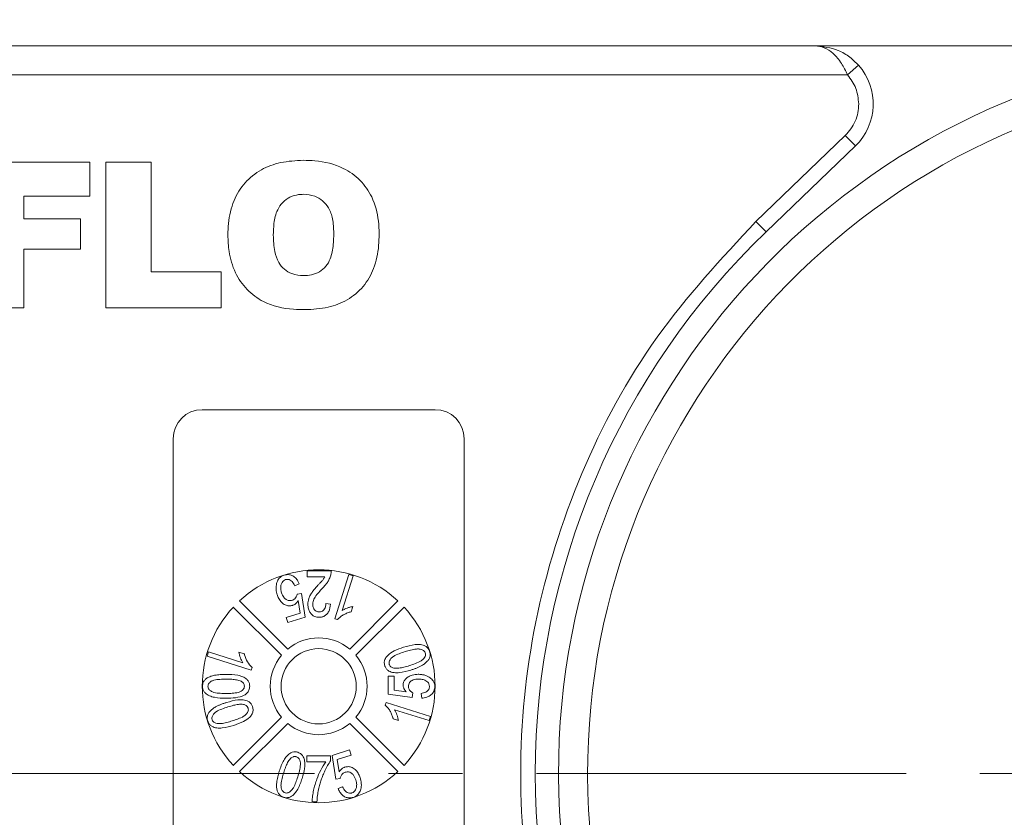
# Model space of a CAD drawing. Header units: millimetres. Extents: x 8853 to 11418, y 45 to 1005.
# Tile 190 of 256: x 10790 to 10824, y 592 to 619. Entities that reach past the tile are written whole.
import ezdxf

# ---------------------------------------------------------------- set-up
doc = ezdxf.new("R2010")
doc.units = ezdxf.units.MM
doc.linetypes.add('CENTERX2', pattern=[20.32, 12.7, -2.54, 2.54, -2.54])
doc.styles.get("Standard").update_dxf_attribs({"font": '仿宋_GB2312_0.TTF', "width": 0.8})
doc.dimstyles.new('ISO-35.1', dxfattribs={"dimtxt": 9, "dimasz": 7.5, "dimexe": 5, "dimexo": 0.625, "dimgap": 2.5, "dimtad": 1, "dimdsep": 46, "dimtxsty": 'Standard', "dimcen": 2.5, "dimadec": 0, "dimazin": 0, "dimtfac": 1, "dimtmove": 0, "dimatfit": 3, "dimfxl": 0, "dimarcsym": 0})

# ---------------------------------------------------------------- blocks, each defined once
blk = doc.blocks.new('*D78')
at = {"color": 0, "lineweight": -2, "transparency": 16777216}
for p, q in [((10777.562, 605.75), (10777.562, 649.767)), ((10833.515, 605.75), (10833.515, 649.767)), ((10785.062, 644.767), (10826.015, 644.767))]:
    blk.add_line(p, q, dxfattribs=at)
at = {"color": 0, "lineweight": 9, "transparency": 16777216}
for points in [[(10785.062, 646.017), (10785.062, 643.517), (10777.562, 644.767)], [(10826.015, 646.017), (10826.015, 643.517), (10833.515, 644.767)]]:
    blk.add_solid(points, dxfattribs=at)
at = {"layer": 'Defpoints', "color": 0, "lineweight": 9, "transparency": 16777216}
for p in [(10833.515, 644.767), (10777.562, 605.125), (10833.515, 605.125)]:
    blk.add_point(p, dxfattribs=at)
at = {"color": 0, "lineweight": 9, "transparency": 16777216, "insert": (10805.539, 651.767), "char_height": 9, "attachment_point": 5}
blk.add_mtext('56', dxfattribs=at)

msp = doc.modelspace()

# ---------------------------------------------------------------- linework, layer by layer
at = {"color": 7, "linetype": 'Continuous', "lineweight": 15}
for p, q in [((10817.376, 618.228), (10777.562, 618.228)), ((10832, 618.228), (10817.376, 618.228)), ((10818.495, 617.228), (10818.867, 617.561)), ((10777.562, 617.228), (10818.495, 617.228)), ((10815.344, 612.196), (10818.415, 615.146)), ((10818.415, 615.146), (10818.762, 614.785)), ((10815.691, 611.836), (10818.762, 614.785)), ((10788.627, 614.228), (10792.458, 614.228)), ((10792.458, 614.228), (10792.458, 613.059)), ((10793.012, 609.228), (10793.012, 614.228)), ((10793.012, 614.228), (10794.57, 614.228)), ((10794.57, 614.228), (10794.57, 610.461)), ((10792.458, 613.059), (10790.185, 613.059)), ((10790.185, 613.059), (10790.185, 612.28)), ((10790.185, 612.28), (10792.133, 612.28)), ((10792.133, 612.28), (10792.133, 611.241)), ((10815.344, 612.196), (10815.691, 611.836)), ((10792.133, 611.241), (10790.185, 611.241)), ((10790.185, 611.241), (10790.185, 609.228)), ((10794.57, 610.461), (10796.973, 610.461)), ((10796.973, 610.461), (10796.973, 609.228)), ((10790.185, 609.228), (10788.627, 609.228)), ((10796.973, 609.228), (10793.012, 609.228)), ((10796.321, 605.728), (10804.321, 605.728)), ((10795.321, 581.728), (10795.321, 604.728)), ((10805.321, 604.728), (10805.321, 581.728)), ((10799.93, 599.992), (10799.93, 600.197)), ((10799.93, 600.197), (10800.751, 600.197)), ((10800.536, 599.992), (10799.93, 599.992)), ((10800.875, 598.546), (10801.353, 600.065)), ((10801.501, 600.018), (10801.128, 598.835)), ((10801.353, 600.065), (10801.501, 600.018)), ((10799.654, 599.744), (10799.504, 599.678)), ((10797.601, 599.16), (10799.256, 597.505)), ((10799.583, 599.396), (10799.728, 599.416)), ((10799.683, 598.743), (10799.619, 599.17)), ((10799.728, 599.416), (10799.857, 598.603)), ((10801.386, 597.505), (10803.041, 599.16)), ((10799.044, 597.293), (10797.388, 598.948)), ((10800.566, 599.069), (10800.73, 599.049)), ((10801.438, 598.786), (10801.494, 598.966)), ((10803.253, 598.948), (10801.598, 597.293)), ((10799.202, 598.592), (10799.683, 598.743)), ((10799.258, 598.415), (10799.202, 598.592)), ((10799.857, 598.603), (10799.258, 598.415)), ((10800.875, 598.546), (10800.97, 598.516)), ((10796.484, 597.26), (10796.53, 597.408)), ((10798.002, 596.781), (10796.484, 597.26)), ((10796.53, 597.408), (10797.714, 597.035)), ((10797.763, 597.344), (10797.583, 597.401)), ((10798.002, 596.781), (10798.032, 596.876)), ((10802.711, 595.962), (10802.711, 596.577)), ((10802.711, 596.577), (10802.916, 596.577)), ((10802.916, 596.577), (10802.916, 596.098)), ((10803.532, 595.839), (10802.711, 595.962)), ((10802.916, 596.098), (10803.331, 596.038)), ((10803.552, 596.003), (10803.532, 595.839)), ((10803.86, 595.818), (10803.839, 595.982)), ((10802.639, 595.674), (10802.61, 595.579)), ((10802.639, 595.674), (10804.158, 595.195)), ((10797.388, 593.507), (10799.044, 595.162)), ((10801.598, 595.162), (10803.253, 593.507)), ((10802.879, 595.111), (10803.059, 595.054)), ((10804.112, 595.047), (10802.928, 595.42)), ((10804.158, 595.195), (10804.112, 595.047)), ((10799.256, 594.95), (10797.601, 593.295)), ((10803.041, 593.295), (10801.386, 594.95)), ((10799.912, 593.632), (10799.912, 593.837)), ((10799.912, 593.837), (10800.732, 593.837)), ((10800.732, 593.837), (10800.732, 593.671)), ((10800.785, 593.852), (10801.384, 594.041)), ((10800.913, 593.039), (10800.785, 593.852)), ((10801.44, 593.863), (10800.959, 593.712)), ((10801.384, 594.041), (10801.44, 593.863)), ((10800.568, 593.632), (10799.912, 593.632)), ((10800.959, 593.712), (10801.022, 593.285)), ((10801.059, 593.06), (10800.913, 593.039)), ((10800.987, 592.712), (10801.137, 592.777)), ((10800.26, 592.258), (10800.096, 592.258))]:
    msp.add_line(p, q, dxfattribs=at)
at = {"color": 1, "linetype": 'CENTERX2', "lineweight": 13}
msp.add_line((10665.562, 593.228), (10893.715, 593.228), dxfattribs=at)
at = {"color": 7, "linetype": 'Continuous', "lineweight": 15}
msp.add_circle((10800.321, 596.228), 1.292, dxfattribs=at)
for centre, radius, start, end in [((10833.562, 593.228), 25, 8.9339, 270), ((10817.376, 616.228), 2, 313.8426, 41.8103), ((10833.562, 593.228), 24, 8.9339, 270), ((10833.562, 593.228), 25.8, 133.8426, 226.1574), ((10796.321, 604.728), 1, 90, 180), ((10804.321, 604.728), 1, 0, 90), ((10800.321, 596.228), 4, 47.1491, 132.8509), ((10800.321, 596.228), 4, 137.1491, 222.8509), ((10800.321, 596.228), 4, 317.1491, 42.8509), ((10800.321, 596.228), 1.663, 50.1744, 129.8256), ((10800.321, 596.228), 1.663, 140.1744, 219.8256), ((10800.321, 596.228), 1.663, 320.1744, 39.8256), ((10800.321, 596.228), 1.663, 230.1744, 309.8256), ((10800.321, 596.228), 4, 227.1491, 312.8509)]:
    msp.add_arc(centre, radius, start, end, dxfattribs=at)
for points, knots in [([(10818.495, 617.228), (10818.427, 617.363), (10818.283, 617.651), (10818.004, 617.977), (10817.694, 618.189), (10817.483, 618.215), (10817.376, 618.228)], [0, 0, 0, 0, 0.234359, 0.498216, 0.748481, 1, 1, 1, 1]), ([(10817.376, 618.228), (10817.646, 618.197), (10818.064, 618.149), (10818.563, 617.862), (10818.772, 617.655), (10818.867, 617.561)], [0, 0, 0, 0, 0.498405, 0.772925, 1, 1, 1, 1]), ([(10818.415, 615.146), (10818.484, 615.22), (10818.622, 615.367), (10818.764, 615.636), (10818.86, 615.925), (10818.871, 616.127), (10818.876, 616.228)], [0, 0, 0, 0, 0.249887, 0.499995, 0.749887, 1, 1, 1, 1]), ([(10797.202, 611.725), (10797.206, 611.858), (10797.217, 612.26), (10797.364, 612.896), (10797.76, 613.545), (10798.33, 613.997), (10799.032, 614.254), (10799.53, 614.279), (10799.792, 614.293)], [0, 0, 0, 0, 0.096905, 0.2925, 0.46579, 0.639193, 0.810645, 1, 1, 1, 1]), ([(10799.792, 614.293), (10799.925, 614.289), (10800.394, 614.278), (10801.096, 614.109), (10801.768, 613.638), (10802.206, 613.006), (10802.38, 612.346), (10802.393, 611.913), (10802.397, 611.765)], [0, 0, 0, 0, 0.0972635, 0.3419838, 0.5130447, 0.6843019, 0.8923804, 1, 1, 1, 1]), ([(10798.761, 611.725), (10798.765, 611.858), (10798.773, 612.154), (10798.864, 612.55), (10799.073, 612.86), (10799.328, 613.042), (10799.58, 613.116), (10799.735, 613.122), (10799.788, 613.124)], [0, 0, 0, 0, 0.203596, 0.451902, 0.607587, 0.763348, 0.919516, 1, 1, 1, 1]), ([(10799.788, 613.124), (10799.924, 613.113), (10800.165, 613.094), (10800.469, 612.914), (10800.692, 612.647), (10800.821, 612.256), (10800.832, 611.957), (10800.839, 611.792)], [0, 0, 0, 0, 0.209846, 0.372333, 0.535081, 0.742489, 1, 1, 1, 1]), ([(10815.344, 574.259), (10814.154, 575.542), (10811.749, 578.135), (10809.208, 582.856), (10807.612, 587.947), (10807.088, 593.228), (10807.612, 598.508), (10809.208, 603.599), (10811.749, 608.32), (10814.154, 610.913), (10815.344, 612.196)], [0, 0, 0, 0, 0.123724, 0.25, 0.376276, 0.5, 0.623724, 0.75, 0.876276, 1, 1, 1, 1]), ([(10799.853, 609.163), (10799.72, 609.166), (10799.233, 609.176), (10798.505, 609.331), (10797.835, 609.833), (10797.418, 610.434), (10797.226, 611.094), (10797.209, 611.536), (10797.202, 611.725)], [0, 0, 0, 0, 0.095574, 0.349117, 0.516447, 0.683176, 0.865288, 1, 1, 1, 1]), ([(10799.802, 610.332), (10799.666, 610.343), (10799.428, 610.362), (10799.131, 610.54), (10798.915, 610.802), (10798.78, 611.212), (10798.768, 611.534), (10798.761, 611.725)], [0, 0, 0, 0, 0.204761, 0.357913, 0.511037, 0.711107, 1, 1, 1, 1]), ([(10800.839, 611.792), (10800.836, 611.658), (10800.828, 611.361), (10800.757, 610.967), (10800.586, 610.642), (10800.357, 610.45), (10800.084, 610.347), (10799.895, 610.337), (10799.802, 610.332)], [0, 0, 0, 0, 0.195594, 0.436127, 0.579848, 0.724086, 0.864207, 1, 1, 1, 1]), ([(10802.397, 611.765), (10802.394, 611.632), (10802.385, 611.23), (10802.26, 610.592), (10801.879, 609.934), (10801.322, 609.47), (10800.62, 609.199), (10800.119, 609.175), (10799.853, 609.163)], [0, 0, 0, 0, 0.096763, 0.291773, 0.464613, 0.63772, 0.807851, 1, 1, 1, 1]), ([(10800.751, 600.197), (10800.751, 600.191), (10800.751, 600.18), (10800.751, 600.162), (10800.75, 600.144), (10800.748, 600.121), (10800.743, 600.091), (10800.738, 600.068), (10800.735, 600.057)], [0, 0, 0, 0, 0.125133, 0.250295, 0.375449, 0.500779, 0.749809, 1, 1, 1, 1]), ([(10798.876, 599.761), (10798.884, 599.785), (10798.899, 599.835), (10798.933, 599.898), (10798.975, 599.949), (10799.02, 599.989), (10799.074, 600.022), (10799.114, 600.036), (10799.135, 600.044)], [0, 0, 0, 0, 0.191156, 0.386745, 0.532242, 0.682074, 0.838678, 1, 1, 1, 1]), ([(10799.183, 599.891), (10799.158, 599.881), (10799.11, 599.86), (10799.053, 599.79), (10799.016, 599.689), (10799.011, 599.565), (10799.034, 599.482), (10799.044, 599.442)], [0, 0, 0, 0, 0.150705, 0.302187, 0.50178, 0.762512, 1, 1, 1, 1]), ([(10799.135, 600.044), (10799.185, 600.055), (10799.275, 600.074), (10799.412, 600.035), (10799.524, 599.957), (10799.606, 599.852), (10799.64, 599.776), (10799.654, 599.744)], [0, 0, 0, 0, 0.231218, 0.408045, 0.624904, 0.840008, 1, 1, 1, 1]), ([(10799.504, 599.678), (10799.477, 599.732), (10799.437, 599.81), (10799.346, 599.878), (10799.27, 599.905), (10799.214, 599.899), (10799.186, 599.892), (10799.183, 599.891)], [0, 0, 0, 0, 0.42142, 0.608037, 0.795331, 0.975757, 1, 1, 1, 1]), ([(10800.293, 599.695), (10800.316, 599.72), (10800.351, 599.756), (10800.396, 599.805), (10800.439, 599.852), (10800.491, 599.911), (10800.521, 599.965), (10800.536, 599.992)], [0, 0, 0, 0, 0.259965, 0.389946, 0.519942, 0.758178, 1, 1, 1, 1]), ([(10800.735, 600.057), (10800.729, 600.033), (10800.716, 599.984), (10800.688, 599.917), (10800.657, 599.854), (10800.611, 599.779), (10800.544, 599.694), (10800.485, 599.633), (10800.456, 599.602)], [0, 0, 0, 0, 0.138221, 0.277395, 0.402216, 0.527815, 0.762777, 1, 1, 1, 1]), ([(10798.893, 599.375), (10798.888, 599.391), (10798.879, 599.423), (10798.868, 599.472), (10798.86, 599.522), (10798.855, 599.587), (10798.856, 599.667), (10798.869, 599.729), (10798.876, 599.761)], [0, 0, 0, 0, 0.127976, 0.256265, 0.384294, 0.512916, 0.753586, 1, 1, 1, 1]), ([(10799.951, 599.039), (10799.952, 599.072), (10799.956, 599.14), (10799.982, 599.251), (10800.034, 599.367), (10800.111, 599.483), (10800.2, 599.592), (10800.262, 599.661), (10800.293, 599.695)], [0, 0, 0, 0, 0.131944, 0.266787, 0.446934, 0.632145, 0.81578, 1, 1, 1, 1]), ([(10800.456, 599.602), (10800.411, 599.553), (10800.32, 599.454), (10800.201, 599.306), (10800.125, 599.164), (10800.118, 599.074), (10800.115, 599.041)], [0, 0, 0, 0, 0.2983772, 0.5970962, 0.8531687, 1, 1, 1, 1]), ([(10799.422, 599.004), (10799.38, 598.995), (10799.296, 598.978), (10799.161, 599.019), (10799.039, 599.106), (10798.945, 599.233), (10798.91, 599.329), (10798.893, 599.375)], [0, 0, 0, 0, 0.177674, 0.352669, 0.57168, 0.794642, 1, 1, 1, 1]), ([(10799.044, 599.442), (10799.065, 599.388), (10799.097, 599.304), (10799.184, 599.215), (10799.269, 599.171), (10799.349, 599.164), (10799.393, 599.176), (10799.41, 599.18)], [0, 0, 0, 0, 0.338842, 0.53301, 0.728333, 0.898026, 1, 1, 1, 1]), ([(10799.41, 599.18), (10799.441, 599.194), (10799.499, 599.221), (10799.555, 599.299), (10799.576, 599.359), (10799.582, 599.392), (10799.583, 599.396)], [0, 0, 0, 0, 0.349762, 0.652672, 0.962091, 1, 1, 1, 1]), ([(10799.619, 599.17), (10799.612, 599.158), (10799.597, 599.135), (10799.567, 599.097), (10799.528, 599.059), (10799.486, 599.03), (10799.45, 599.013), (10799.431, 599.007), (10799.422, 599.004)], [0, 0, 0, 0, 0.157952, 0.316856, 0.544695, 0.779396, 0.889257, 1, 1, 1, 1]), ([(10800.333, 598.597), (10800.281, 598.602), (10800.194, 598.61), (10800.088, 598.68), (10800.014, 598.771), (10799.96, 598.893), (10799.954, 598.988), (10799.951, 599.039)], [0, 0, 0, 0, 0.2315921, 0.3991134, 0.5659003, 0.765762, 1, 1, 1, 1]), ([(10800.115, 599.041), (10800.119, 598.999), (10800.125, 598.93), (10800.175, 598.852), (10800.23, 598.804), (10800.287, 598.784), (10800.323, 598.783), (10800.336, 598.782)], [0, 0, 0, 0, 0.326003, 0.538357, 0.716388, 0.895146, 1, 1, 1, 1]), ([(10800.73, 599.049), (10800.718, 598.96), (10800.7, 598.831), (10800.599, 598.691), (10800.5, 598.623), (10800.405, 598.6), (10800.35, 598.598), (10800.333, 598.597)], [0, 0, 0, 0, 0.392892, 0.572783, 0.753614, 0.921225, 1, 1, 1, 1]), ([(10800.336, 598.782), (10800.365, 598.784), (10800.417, 598.789), (10800.48, 598.83), (10800.525, 598.883), (10800.56, 598.965), (10800.564, 599.03), (10800.566, 599.069)], [0, 0, 0, 0, 0.209928, 0.370242, 0.529862, 0.716294, 1, 1, 1, 1]), ([(10801.494, 598.966), (10801.478, 598.963), (10801.445, 598.958), (10801.396, 598.946), (10801.348, 598.932), (10801.287, 598.911), (10801.211, 598.883), (10801.156, 598.851), (10801.128, 598.835)], [0, 0, 0, 0, 0.127798, 0.256107, 0.383903, 0.511894, 0.754532, 1, 1, 1, 1]), ([(10800.97, 598.516), (10800.998, 598.547), (10801.056, 598.608), (10801.163, 598.678), (10801.278, 598.738), (10801.372, 598.769), (10801.426, 598.783), (10801.438, 598.786)], [0, 0, 0, 0, 0.226143, 0.459037, 0.694977, 0.935558, 1, 1, 1, 1]), ([(10802.591, 596.933), (10802.582, 596.976), (10802.564, 597.061), (10802.608, 597.19), (10802.722, 597.328), (10802.937, 597.467), (10803.131, 597.532), (10803.24, 597.569)], [0, 0, 0, 0, 0.129663, 0.25238, 0.389931, 0.65822, 1, 1, 1, 1]), ([(10803.24, 597.569), (10803.369, 597.607), (10803.558, 597.661), (10803.815, 597.666), (10803.971, 597.625), (10804.074, 597.544), (10804.116, 597.475), (10804.131, 597.431), (10804.135, 597.42)], [0, 0, 0, 0, 0.398455, 0.580367, 0.764167, 0.863829, 0.96352, 1, 1, 1, 1]), ([(10803.288, 597.417), (10803.352, 597.436), (10803.479, 597.475), (10803.655, 597.511), (10803.799, 597.511), (10803.89, 597.479), (10803.948, 597.438), (10803.973, 597.399), (10803.981, 597.376), (10803.983, 597.372)], [0, 0, 0, 0, 0.263277, 0.527047, 0.704761, 0.823099, 0.903112, 0.983865, 1, 1, 1, 1]), ([(10797.583, 597.401), (10797.589, 597.368), (10797.601, 597.303), (10797.639, 597.178), (10797.684, 597.091), (10797.714, 597.035)], [0, 0, 0, 0, 0.256175, 0.51219, 1, 1, 1, 1]), ([(10798.032, 596.876), (10797.974, 596.938), (10797.857, 597.063), (10797.79, 597.237), (10797.766, 597.333), (10797.763, 597.344)], [0, 0, 0, 0, 0.458957, 0.935465, 1, 1, 1, 1]), ([(10802.745, 596.98), (10802.741, 597), (10802.733, 597.041), (10802.753, 597.112), (10802.804, 597.189), (10802.917, 597.277), (10803.085, 597.35), (10803.22, 597.395), (10803.288, 597.417)], [0, 0, 0, 0, 0.081148, 0.162775, 0.281887, 0.440431, 0.71766, 1, 1, 1, 1]), ([(10803.983, 597.372), (10803.987, 597.352), (10803.995, 597.313), (10803.976, 597.244), (10803.927, 597.168), (10803.815, 597.079), (10803.646, 597.005), (10803.509, 596.959), (10803.44, 596.936)], [0, 0, 0, 0, 0.078202, 0.156814, 0.274428, 0.428483, 0.711398, 1, 1, 1, 1]), ([(10804.135, 597.42), (10804.141, 597.399), (10804.152, 597.355), (10804.153, 597.29), (10804.141, 597.226), (10804.119, 597.174), (10804.092, 597.131), (10804.074, 597.108), (10804.065, 597.097)], [0, 0, 0, 0, 0.1903088, 0.3866202, 0.5623083, 0.7452068, 0.8718592, 1, 1, 1, 1]), ([(10803.487, 596.784), (10803.358, 596.746), (10803.169, 596.691), (10802.909, 596.688), (10802.751, 596.729), (10802.649, 596.813), (10802.609, 596.881), (10802.594, 596.923), (10802.591, 596.933)], [0, 0, 0, 0, 0.397933, 0.582332, 0.768605, 0.868643, 0.968479, 1, 1, 1, 1]), ([(10802.905, 596.851), (10802.877, 596.859), (10802.831, 596.871), (10802.777, 596.915), (10802.755, 596.953), (10802.747, 596.976), (10802.745, 596.98)], [0, 0, 0, 0, 0.393428, 0.66797, 0.943111, 1, 1, 1, 1]), ([(10803.44, 596.936), (10803.408, 596.926), (10803.344, 596.907), (10803.252, 596.882), (10803.164, 596.863), (10803.08, 596.849), (10802.993, 596.841), (10802.934, 596.848), (10802.905, 596.851)], [0, 0, 0, 0, 0.183286, 0.366712, 0.522381, 0.678491, 0.837651, 1, 1, 1, 1]), ([(10804.065, 597.097), (10804.035, 597.067), (10803.975, 597.006), (10803.873, 596.943), (10803.774, 596.893), (10803.681, 596.852), (10803.585, 596.816), (10803.52, 596.795), (10803.487, 596.784)], [0, 0, 0, 0, 0.18979, 0.385218, 0.537634, 0.690722, 0.845228, 1, 1, 1, 1]), ([(10796.331, 596.227), (10796.332, 596.25), (10796.334, 596.297), (10796.353, 596.359), (10796.381, 596.412), (10796.413, 596.452), (10796.448, 596.486), (10796.472, 596.504), (10796.485, 596.513)], [0, 0, 0, 0, 0.203225, 0.41287, 0.56979, 0.731801, 0.864927, 1, 1, 1, 1]), ([(10796.485, 596.513), (10796.526, 596.533), (10796.609, 596.575), (10796.732, 596.603), (10796.843, 596.621), (10796.942, 596.631), (10797.041, 596.636), (10797.107, 596.637), (10797.14, 596.637)], [0, 0, 0, 0, 0.203404, 0.412578, 0.558423, 0.704766, 0.852269, 1, 1, 1, 1]), ([(10796.515, 596.227), (10796.517, 596.247), (10796.522, 596.289), (10796.562, 596.35), (10796.628, 596.404), (10796.754, 596.451), (10796.928, 596.469), (10797.07, 596.472), (10797.141, 596.473)], [0, 0, 0, 0, 0.0834403, 0.1674573, 0.2901796, 0.424177, 0.7091941, 1, 1, 1, 1]), ([(10797.14, 596.637), (10797.275, 596.634), (10797.47, 596.629), (10797.706, 596.563), (10797.835, 596.49), (10797.914, 596.397), (10797.947, 596.308), (10797.95, 596.25), (10797.951, 596.227)], [0, 0, 0, 0, 0.396817, 0.575976, 0.724424, 0.827652, 0.931402, 1, 1, 1, 1]), ([(10797.141, 596.473), (10797.174, 596.473), (10797.241, 596.472), (10797.334, 596.468), (10797.421, 596.46), (10797.5, 596.449), (10797.581, 596.432), (10797.631, 596.411), (10797.657, 596.4)], [0, 0, 0, 0, 0.190496, 0.381118, 0.533543, 0.686347, 0.8418, 1, 1, 1, 1]), ([(10803.224, 596.265), (10803.227, 596.299), (10803.233, 596.37), (10803.297, 596.475), (10803.402, 596.561), (10803.555, 596.628), (10803.673, 596.635), (10803.742, 596.639)], [0, 0, 0, 0, 0.142548, 0.302942, 0.503054, 0.708879, 1, 1, 1, 1]), ([(10803.754, 596.475), (10803.691, 596.471), (10803.602, 596.466), (10803.497, 596.414), (10803.441, 596.359), (10803.412, 596.29), (10803.41, 596.244), (10803.409, 596.22)], [0, 0, 0, 0, 0.383963, 0.547613, 0.713022, 0.855096, 1, 1, 1, 1]), ([(10803.742, 596.639), (10803.759, 596.638), (10803.792, 596.638), (10803.842, 596.634), (10803.891, 596.626), (10803.955, 596.613), (10804.032, 596.588), (10804.089, 596.557), (10804.117, 596.541)], [0, 0, 0, 0, 0.127378, 0.254999, 0.382438, 0.510406, 0.752427, 1, 1, 1, 1]), ([(10804.127, 596.217), (10804.123, 596.249), (10804.118, 596.305), (10804.07, 596.376), (10803.991, 596.433), (10803.881, 596.469), (10803.795, 596.473), (10803.754, 596.475)], [0, 0, 0, 0, 0.188744, 0.324822, 0.492508, 0.758011, 1, 1, 1, 1]), ([(10804.117, 596.541), (10804.138, 596.527), (10804.182, 596.498), (10804.232, 596.447), (10804.269, 596.393), (10804.293, 596.339), (10804.309, 596.279), (10804.31, 596.237), (10804.311, 596.216)], [0, 0, 0, 0, 0.193249, 0.390898, 0.535588, 0.684711, 0.839955, 1, 1, 1, 1]), ([(10797.14, 595.816), (10797.006, 595.82), (10796.812, 595.825), (10796.567, 595.893), (10796.43, 595.973), (10796.355, 596.08), (10796.333, 596.162), (10796.331, 596.211), (10796.331, 596.227)], [0, 0, 0, 0, 0.397293, 0.573404, 0.751661, 0.853128, 0.954558, 1, 1, 1, 1]), ([(10797.141, 595.981), (10797.074, 595.982), (10796.934, 595.984), (10796.761, 596.001), (10796.63, 596.048), (10796.563, 596.102), (10796.522, 596.164), (10796.518, 596.205), (10796.515, 596.227)], [0, 0, 0, 0, 0.271738, 0.571643, 0.702765, 0.834611, 0.913732, 1, 1, 1, 1]), ([(10797.951, 596.227), (10797.946, 596.182), (10797.937, 596.094), (10797.865, 595.987), (10797.71, 595.883), (10797.461, 595.824), (10797.248, 595.819), (10797.14, 595.816)], [0, 0, 0, 0, 0.132467, 0.259515, 0.367846, 0.679603, 1, 1, 1, 1]), ([(10797.767, 596.228), (10797.765, 596.207), (10797.761, 596.165), (10797.722, 596.104), (10797.654, 596.05), (10797.527, 596.003), (10797.351, 595.984), (10797.211, 595.982), (10797.141, 595.981)], [0, 0, 0, 0, 0.085224, 0.171206, 0.283222, 0.43306, 0.713823, 1, 1, 1, 1]), ([(10797.657, 596.4), (10797.685, 596.38), (10797.727, 596.349), (10797.76, 596.288), (10797.766, 596.25), (10797.767, 596.23), (10797.767, 596.228)], [0, 0, 0, 0, 0.472419, 0.721549, 0.970751, 1, 1, 1, 1]), ([(10803.331, 596.038), (10803.321, 596.047), (10803.303, 596.067), (10803.276, 596.102), (10803.25, 596.146), (10803.234, 596.191), (10803.225, 596.231), (10803.224, 596.253), (10803.224, 596.265)], [0, 0, 0, 0, 0.155622, 0.312048, 0.522865, 0.739991, 0.868899, 1, 1, 1, 1]), ([(10803.409, 596.22), (10803.409, 596.205), (10803.41, 596.173), (10803.422, 596.131), (10803.441, 596.096), (10803.467, 596.063), (10803.504, 596.03), (10803.536, 596.012), (10803.552, 596.003)], [0, 0, 0, 0, 0.169274, 0.343337, 0.470122, 0.601323, 0.797642, 1, 1, 1, 1]), ([(10803.839, 595.982), (10803.895, 595.992), (10803.976, 596.006), (10804.064, 596.06), (10804.106, 596.114), (10804.124, 596.168), (10804.126, 596.203), (10804.127, 596.217)], [0, 0, 0, 0, 0.406374, 0.592589, 0.744614, 0.896945, 1, 1, 1, 1]), ([(10804.311, 596.216), (10804.306, 596.166), (10804.297, 596.069), (10804.209, 595.949), (10804.077, 595.859), (10803.951, 595.826), (10803.874, 595.82), (10803.86, 595.818)], [0, 0, 0, 0, 0.222912, 0.429114, 0.647214, 0.937531, 1, 1, 1, 1]), ([(10796.577, 595.359), (10796.607, 595.389), (10796.668, 595.45), (10796.771, 595.514), (10796.87, 595.564), (10796.962, 595.604), (10797.058, 595.64), (10797.122, 595.661), (10797.155, 595.671)], [0, 0, 0, 0, 0.192003, 0.389705, 0.541013, 0.692984, 0.846361, 1, 1, 1, 1]), ([(10796.659, 595.084), (10796.655, 595.104), (10796.647, 595.146), (10796.669, 595.217), (10796.719, 595.29), (10796.828, 595.377), (10796.995, 595.45), (10797.133, 595.496), (10797.202, 595.519)], [0, 0, 0, 0, 0.082176, 0.164779, 0.286551, 0.426628, 0.71036, 1, 1, 1, 1]), ([(10797.155, 595.671), (10797.284, 595.709), (10797.472, 595.763), (10797.73, 595.768), (10797.887, 595.727), (10797.99, 595.646), (10798.032, 595.576), (10798.047, 595.533), (10798.051, 595.522)], [0, 0, 0, 0, 0.397993, 0.580197, 0.764282, 0.864607, 0.964958, 1, 1, 1, 1]), ([(10797.202, 595.519), (10797.234, 595.529), (10797.298, 595.549), (10797.39, 595.573), (10797.478, 595.592), (10797.562, 595.606), (10797.649, 595.614), (10797.707, 595.608), (10797.737, 595.604)], [0, 0, 0, 0, 0.183286, 0.366712, 0.522381, 0.678491, 0.837651, 1, 1, 1, 1]), ([(10797.896, 595.476), (10797.901, 595.455), (10797.909, 595.414), (10797.889, 595.342), (10797.836, 595.264), (10797.722, 595.177), (10797.554, 595.105), (10797.421, 595.06), (10797.354, 595.038)], [0, 0, 0, 0, 0.0814958, 0.163467, 0.2846171, 0.4470253, 0.7211404, 1, 1, 1, 1]), ([(10798.051, 595.522), (10798.06, 595.48), (10798.078, 595.397), (10798.037, 595.27), (10797.927, 595.133), (10797.712, 594.991), (10797.515, 594.924), (10797.402, 594.886)], [0, 0, 0, 0, 0.126146, 0.248685, 0.381789, 0.644448, 1, 1, 1, 1]), ([(10797.737, 595.604), (10797.753, 595.6), (10797.786, 595.592), (10797.826, 595.571), (10797.854, 595.548), (10797.872, 595.526), (10797.887, 595.502), (10797.893, 595.484), (10797.896, 595.476)], [0, 0, 0, 0, 0.234136, 0.47621, 0.606476, 0.74032, 0.868467, 1, 1, 1, 1]), ([(10802.61, 595.579), (10802.64, 595.55), (10802.701, 595.493), (10802.771, 595.386), (10802.831, 595.27), (10802.863, 595.176), (10802.876, 595.122), (10802.879, 595.111)], [0, 0, 0, 0, 0.2257979, 0.4583838, 0.6958093, 0.9380619, 1, 1, 1, 1]), ([(10796.507, 595.035), (10796.501, 595.057), (10796.49, 595.1), (10796.489, 595.166), (10796.501, 595.229), (10796.523, 595.281), (10796.55, 595.324), (10796.568, 595.347), (10796.577, 595.359)], [0, 0, 0, 0, 0.190309, 0.38662, 0.562308, 0.745207, 0.871859, 1, 1, 1, 1]), ([(10803.059, 595.054), (10803.057, 595.071), (10803.051, 595.104), (10803.039, 595.152), (10803.025, 595.2), (10803.005, 595.262), (10802.976, 595.337), (10802.944, 595.393), (10802.928, 595.42)], [0, 0, 0, 0, 0.127794, 0.25608, 0.383876, 0.511854, 0.754509, 1, 1, 1, 1]), ([(10797.402, 594.886), (10797.273, 594.849), (10797.084, 594.794), (10796.826, 594.79), (10796.67, 594.83), (10796.568, 594.912), (10796.526, 594.981), (10796.511, 595.024), (10796.507, 595.035)], [0, 0, 0, 0, 0.398487, 0.580423, 0.764447, 0.863754, 0.963105, 1, 1, 1, 1]), ([(10797.354, 595.038), (10797.29, 595.019), (10797.162, 594.981), (10796.988, 594.945), (10796.844, 594.943), (10796.753, 594.975), (10796.694, 595.017), (10796.669, 595.056), (10796.661, 595.08), (10796.659, 595.084)], [0, 0, 0, 0, 0.26321, 0.526906, 0.702895, 0.82215, 0.902396, 0.983377, 1, 1, 1, 1]), ([(10798.967, 593.312), (10799.01, 593.439), (10799.073, 593.624), (10799.217, 593.838), (10799.339, 593.942), (10799.463, 593.981), (10799.545, 593.977), (10799.59, 593.964), (10799.603, 593.961)], [0, 0, 0, 0, 0.397793, 0.578801, 0.761678, 0.860551, 0.959511, 1, 1, 1, 1]), ([(10799.119, 593.264), (10799.129, 593.296), (10799.15, 593.359), (10799.183, 593.448), (10799.217, 593.531), (10799.254, 593.609), (10799.298, 593.684), (10799.336, 593.728), (10799.356, 593.75)], [0, 0, 0, 0, 0.183296, 0.366739, 0.522449, 0.67858, 0.837782, 1, 1, 1, 1]), ([(10799.356, 593.75), (10799.369, 593.761), (10799.395, 593.784), (10799.434, 593.804), (10799.468, 593.814), (10799.496, 593.816), (10799.525, 593.815), (10799.544, 593.81), (10799.553, 593.807)], [0, 0, 0, 0, 0.233486, 0.474398, 0.601204, 0.732029, 0.864197, 1, 1, 1, 1]), ([(10799.553, 593.807), (10799.572, 593.799), (10799.611, 593.782), (10799.658, 593.724), (10799.69, 593.642), (10799.699, 593.502), (10799.663, 593.323), (10799.621, 593.183), (10799.6, 593.112)], [0, 0, 0, 0, 0.081501, 0.16341, 0.28555, 0.424413, 0.709181, 1, 1, 1, 1]), ([(10799.603, 593.961), (10799.644, 593.943), (10799.723, 593.909), (10799.803, 593.801), (10799.852, 593.63), (10799.843, 593.374), (10799.785, 593.176), (10799.752, 593.064)], [0, 0, 0, 0, 0.130102, 0.251339, 0.3866, 0.653267, 1, 1, 1, 1]), ([(10800.096, 592.258), (10800.1, 592.325), (10800.108, 592.459), (10800.145, 592.656), (10800.193, 592.852), (10800.269, 593.084), (10800.384, 593.352), (10800.506, 593.538), (10800.568, 593.632)], [0, 0, 0, 0, 0.136074, 0.273442, 0.409391, 0.546051, 0.771031, 1, 1, 1, 1]), ([(10800.732, 593.671), (10800.695, 593.616), (10800.621, 593.503), (10800.538, 593.333), (10800.466, 593.171), (10800.408, 593.015), (10800.358, 592.856), (10800.332, 592.747), (10800.319, 592.693)], [0, 0, 0, 0, 0.187474, 0.376649, 0.531429, 0.686592, 0.843059, 1, 1, 1, 1]), ([(10801.022, 593.285), (10801.03, 593.297), (10801.044, 593.32), (10801.075, 593.358), (10801.114, 593.396), (10801.157, 593.426), (10801.193, 593.442), (10801.211, 593.448), (10801.22, 593.452)], [0, 0, 0, 0, 0.155778, 0.312452, 0.546133, 0.787059, 0.893146, 1, 1, 1, 1]), ([(10801.22, 593.452), (10801.262, 593.46), (10801.346, 593.478), (10801.482, 593.435), (10801.605, 593.347), (10801.698, 593.22), (10801.733, 593.124), (10801.749, 593.08)], [0, 0, 0, 0, 0.177529, 0.354598, 0.576747, 0.802574, 1, 1, 1, 1]), ([(10798.892, 592.659), (10798.884, 592.701), (10798.869, 592.785), (10798.876, 592.905), (10798.892, 593.015), (10798.912, 593.114), (10798.937, 593.213), (10798.957, 593.279), (10798.967, 593.312)], [0, 0, 0, 0, 0.189976, 0.385585, 0.537948, 0.690959, 0.845359, 1, 1, 1, 1]), ([(10799.164, 592.569), (10799.145, 592.578), (10799.106, 592.595), (10799.059, 592.654), (10799.026, 592.745), (10799.023, 592.889), (10799.06, 593.066), (10799.099, 593.198), (10799.119, 593.264)], [0, 0, 0, 0, 0.0820242, 0.1644637, 0.2906291, 0.4572607, 0.7266127, 1, 1, 1, 1]), ([(10799.6, 593.112), (10799.579, 593.049), (10799.537, 592.922), (10799.466, 592.758), (10799.385, 592.64), (10799.307, 592.584), (10799.24, 592.559), (10799.193, 592.562), (10799.169, 592.568), (10799.164, 592.569)], [0, 0, 0, 0, 0.26335, 0.527085, 0.70469, 0.820189, 0.900798, 0.982045, 1, 1, 1, 1]), ([(10801.232, 593.275), (10801.217, 593.269), (10801.185, 593.257), (10801.145, 593.228), (10801.114, 593.193), (10801.089, 593.153), (10801.069, 593.109), (10801.063, 593.076), (10801.059, 593.06)], [0, 0, 0, 0, 0.172016, 0.35027, 0.50136, 0.657066, 0.825975, 1, 1, 1, 1]), ([(10801.597, 593.013), (10801.572, 593.078), (10801.535, 593.171), (10801.433, 593.257), (10801.348, 593.291), (10801.278, 593.288), (10801.242, 593.278), (10801.232, 593.275)], [0, 0, 0, 0, 0.404133, 0.590474, 0.778216, 0.938326, 1, 1, 1, 1]), ([(10801.749, 593.08), (10801.754, 593.064), (10801.763, 593.032), (10801.774, 592.983), (10801.782, 592.933), (10801.788, 592.869), (10801.786, 592.788), (10801.772, 592.726), (10801.766, 592.695)], [0, 0, 0, 0, 0.127963, 0.256223, 0.384243, 0.512773, 0.753539, 1, 1, 1, 1]), ([(10799.752, 593.064), (10799.709, 592.937), (10799.645, 592.752), (10799.502, 592.539), (10799.381, 592.435), (10799.256, 592.396), (10799.173, 592.4), (10799.129, 592.413), (10799.116, 592.416)], [0, 0, 0, 0, 0.39843, 0.578555, 0.76032, 0.861216, 0.962169, 1, 1, 1, 1]), ([(10801.137, 592.777), (10801.166, 592.722), (10801.207, 592.643), (10801.299, 592.575), (10801.374, 592.55), (10801.429, 592.556), (10801.456, 592.563), (10801.459, 592.564)], [0, 0, 0, 0, 0.432044, 0.616827, 0.802741, 0.978102, 1, 1, 1, 1]), ([(10801.459, 592.564), (10801.488, 592.577), (10801.541, 592.602), (10801.597, 592.682), (10801.631, 592.791), (10801.627, 592.909), (10801.605, 592.985), (10801.597, 593.013)], [0, 0, 0, 0, 0.177382, 0.334007, 0.546686, 0.828047, 1, 1, 1, 1]), ([(10799.116, 592.416), (10799.096, 592.424), (10799.056, 592.438), (10799.003, 592.474), (10798.958, 592.519), (10798.927, 592.567), (10798.905, 592.614), (10798.896, 592.644), (10798.892, 592.659)], [0, 0, 0, 0, 0.18305, 0.371765, 0.546827, 0.72894, 0.863493, 1, 1, 1, 1]), ([(10800.319, 592.693), (10800.311, 592.657), (10800.296, 592.586), (10800.279, 592.477), (10800.267, 592.368), (10800.263, 592.295), (10800.26, 592.258)], [0, 0, 0, 0, 0.2489441, 0.4983189, 0.7489671, 1, 1, 1, 1]), ([(10801.507, 592.412), (10801.457, 592.401), (10801.366, 592.381), (10801.237, 592.417), (10801.131, 592.487), (10801.044, 592.588), (10801.006, 592.671), (10800.987, 592.712)], [0, 0, 0, 0, 0.231033, 0.410099, 0.588276, 0.79967, 1, 1, 1, 1]), ([(10801.766, 592.695), (10801.758, 592.67), (10801.743, 592.62), (10801.709, 592.557), (10801.667, 592.506), (10801.621, 592.466), (10801.568, 592.433), (10801.528, 592.419), (10801.507, 592.412)], [0, 0, 0, 0, 0.191156, 0.386745, 0.532242, 0.682074, 0.838678, 1, 1, 1, 1])]:
    msp.add_open_spline(points, degree=3, knots=knots, dxfattribs=at)
msp.add_open_spline([(10818.876, 616.228), (10818.859, 616.412), (10818.824, 616.78), (10818.604, 617.079), (10818.495, 617.228)], degree=3, dxfattribs=at)

# ---------------------------------------------------------------- dimensions: what is measured, and where the dimension line sits
at = {"color": 5, "lineweight": 9}
dim = msp.add_linear_dim(base=(10833.515, 644.767), p1=(10777.562, 605.125), p2=(10833.515, 605.125), text='56', dimstyle='ISO-35.1', dxfattribs=at)
dim.commit()
dim.dimension.update_dxf_attribs({"geometry": '*D78', "text_midpoint": (10805.539, 651.767)})

doc.saveas('drawing.dxf')
